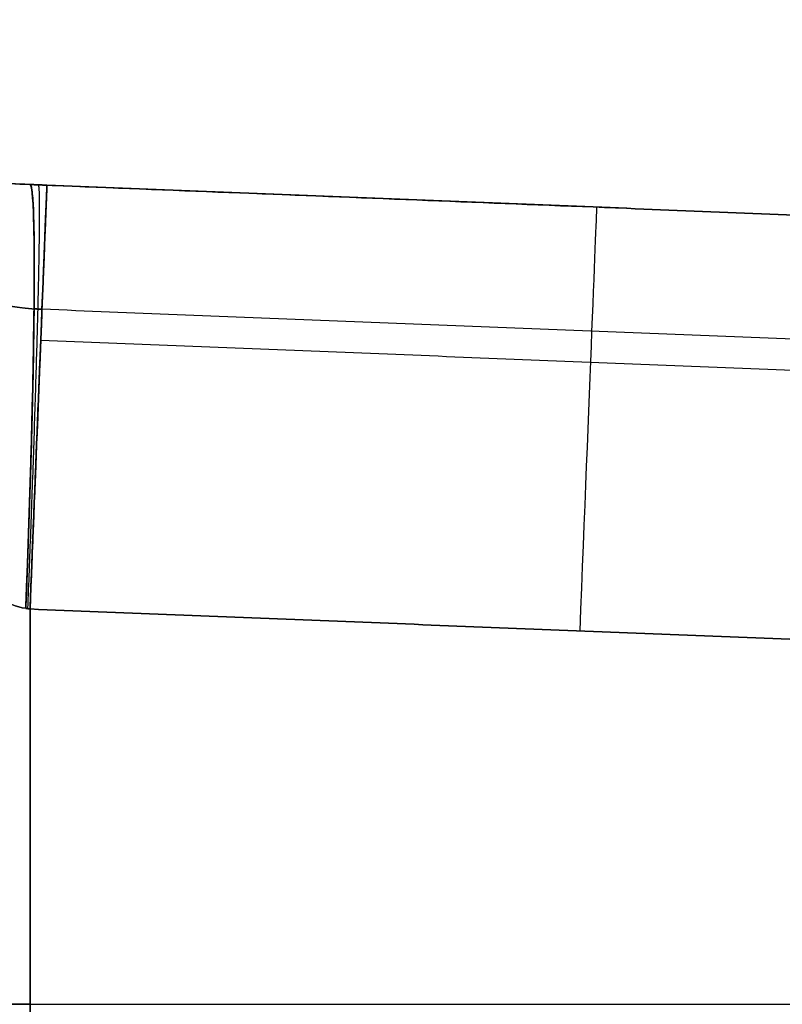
# Model space of a CAD drawing. Header units: millimetres. Extents: x -1649 to 240, y -242 to 238.
# Tile 18 of 256: x -1597.77 to -1592.38, y -1.8 to 5.17. Entities that reach past the tile are written whole.
import ezdxf

# ---------------------------------------------------------------- set-up
doc = ezdxf.new("R2010")
doc.units = ezdxf.units.MM
doc.layers.add('BOMBILLA', color=7, linetype='Continuous', true_color=0xfff700)
doc.layers.add('CABLE', color=7, linetype='Continuous', true_color=0x313030)

# ---------------------------------------------------------------- blocks, each defined once
blk = doc.blocks.new('DOME M 29914')
at = {"layer": 'CABLE', "extrusion": (0, 0, -1)}
blk.add_arc((1585.0006, 10.7944, -11.5), 5, 272.28593, 310, dxfattribs=at)
at = {"layer": 'CABLE', "extrusion": (-0.998758, 0.039869, -0.029891)}
blk.add_arc((60.4343, 56.3467, 1583.193), 3, 180, 269.93163, dxfattribs=at)
at = {"layer": 'CABLE', "extrusion": (-0.998758, 0.039869, 0.029891)}
blk.add_arc((60.4343, -33.357, 1583.8805), 3, 90.06837, 180, dxfattribs=at)
at = {"layer": 'CABLE', "extrusion": (0.999204, -0.039886, -1.1532e-17)}
blk.add_arc((-60.4343, 9, -1584.05), 3, 270, 0, dxfattribs=at)
at = {"layer": 'CABLE', "extrusion": (0.999204, -0.039886, 5.766e-18)}
blk.add_arc((-60.4343, 14, -1584.05), 3, 0, 90, dxfattribs=at)
at = {"layer": 'CABLE', "extrusion": (-0.999204, 0.039886, 0)}
blk.add_arc((60.4343, 9, 1580.1604), 3, 180, 270, dxfattribs=at)
at = {"layer": 'CABLE', "extrusion": (0.999204, -0.039886, 0)}
blk.add_arc((-60.4343, 14, -1580.1604), 3, 0, 90, dxfattribs=at)
at = {"layer": 'CABLE', "extrusion": (0, 1, 0)}
for centre, start, end in [((1585.2, 5), 3.82255, 90), ((1585.2, 18), 270, 356.17745)]:
    blk.add_arc(centre, 1, start, end, dxfattribs=at)
at = {"layer": 'CABLE'}
for points, knots in [([(-1585.2, 5.7984, 14.0018), (-1585.3933, 5.8061, 14.011), (-1585.5994, 5.8273, 14.0623), (-1585.9438, 5.8811, 14.2098), (-1586.1258, 5.9204, 14.3254), (-1586.5545, 6.0328, 14.6782), (-1586.8086, 6.1285, 15.0104), (-1587.1735, 6.2868, 15.665), (-1587.3195, 6.3632, 16.0402), (-1587.5221, 6.4752, 16.7918), (-1587.5846, 6.5138, 17.1784), (-1587.6111, 6.53, 17.576)], [0, 0, 0, 0, 0.125, 0.125, 0.25, 0.25, 0.5, 0.5, 0.75, 0.75, 1, 1, 1, 1]), ([(-1587.6111, 6.53, 5.424), (-1587.5846, 6.5138, 5.8218), (-1587.5263, 6.4775, 6.1929), (-1587.3678, 6.3899, 6.7807), (-1587.3059, 6.3568, 6.9686), (-1587.1628, 6.2854, 7.3282), (-1587.0876, 6.2496, 7.4892), (-1586.893, 6.1651, 7.8381), (-1586.7976, 6.1266, 7.9843), (-1586.5445, 6.0368, 8.303), (-1586.4244, 5.9986, 8.4293), (-1586.108, 5.9158, 8.6889), (-1585.9595, 5.8835, 8.7834), (-1585.5846, 5.825, 8.9441), (-1585.3935, 5.8061, 8.9889), (-1585.2, 5.7984, 8.9982)], [2.157637, 2.157637, 2.157637, 2.157637, 2.407637, 2.407637, 2.532637, 2.532637, 2.657637, 2.657637, 2.782637, 2.782637, 2.907637, 2.907637, 3.032637, 3.032637, 3.157637, 3.157637, 3.157637, 3.157637]), ([(-1587.6111, 6.53, 5.424), (-1587.5846, 6.5138, 5.8218), (-1587.5263, 6.4775, 6.1929), (-1587.3678, 6.3899, 6.7807), (-1587.3059, 6.3568, 6.9686), (-1587.1628, 6.2854, 7.3282), (-1587.0876, 6.2496, 7.4892), (-1586.893, 6.1651, 7.8381), (-1586.7976, 6.1266, 7.9843), (-1586.5445, 6.0368, 8.303), (-1586.4244, 5.9986, 8.4293), (-1586.108, 5.9158, 8.6889), (-1585.9595, 5.8835, 8.7834), (-1585.5846, 5.825, 8.9441), (-1585.3935, 5.8061, 8.9889), (-1585.2, 5.7984, 8.9982)], [3, 3, 3, 3, 3.25, 3.25, 3.375, 3.375, 3.5, 3.5, 3.625, 3.625, 3.75, 3.75, 3.875, 3.875, 4, 4, 4, 4]), ([(-1585.2, 5.7984, 14.0018), (-1585.3933, 5.8061, 14.011), (-1585.5994, 5.8273, 14.0623), (-1585.9438, 5.8811, 14.2098), (-1586.1258, 5.9204, 14.3254), (-1586.5545, 6.0328, 14.6782), (-1586.8086, 6.1285, 15.0104), (-1587.1735, 6.2868, 15.665), (-1587.3195, 6.3632, 16.0402), (-1587.5221, 6.4752, 16.7918), (-1587.5846, 6.5138, 17.1784), (-1587.6111, 6.53, 17.576)], [4.569603, 4.569603, 4.569603, 4.569603, 4.694603, 4.694603, 4.819603, 4.819603, 5.069603, 5.069603, 5.319603, 5.319603, 5.569603, 5.569603, 5.569603, 5.569603]), ([(-1585.2299, 2.8008, 5.9996), (-1585.2951, 2.8112, 5.9976), (-1585.3623, 2.8355, 5.9892), (-1585.4637, 2.8928, 5.9652), (-1585.4977, 2.9154, 5.9553), (-1585.5652, 2.9676, 5.9316), (-1585.6084, 3.0066, 5.9132), (-1585.6559, 3.0538, 5.8904), (-1585.68, 3.0796, 5.8777), (-1585.7288, 3.1358, 5.8492), (-1585.762, 3.1774, 5.8274), (-1585.7942, 3.22, 5.8046), (-1585.8127, 3.2456, 5.7907), (-1585.8538, 3.3055, 5.7571), (-1585.8685, 3.327, 5.745), (-1585.932, 3.4297, 5.6828), (-1585.9552, 3.4705, 5.656), (-1585.9803, 3.5159, 5.6256), (-1585.987, 3.5283, 5.617), (-1585.9975, 3.548, 5.6034), (-1585.9946, 3.5427, 5.6073), (-1586.0217, 3.5939, 5.5707), (-1586.0378, 3.6254, 5.5467), (-1586.0666, 3.6834, 5.4998), (-1586.0754, 3.7017, 5.4845), (-1586.1055, 3.7657, 5.4257), (-1586.1185, 3.7944, 5.3966), (-1586.1412, 3.8454, 5.3393), (-1586.1481, 3.8614, 5.3201), (-1586.1805, 3.937, 5.2107), (-1586.193, 3.9681, 5.1377), (-1586.1978, 3.9797, 5.0667)], [2.630635, 2.630635, 2.630635, 2.630635, 2.755635, 2.755635, 2.818135, 2.818135, 2.880635, 2.880635, 2.943135, 2.943135, 3.005635, 3.005635, 3.068135, 3.068135, 3.130635, 3.130635, 3.193135, 3.193135, 3.224385, 3.224385, 3.255635, 3.255635, 3.318135, 3.318135, 3.380635, 3.380635, 3.443135, 3.443135, 3.505635, 3.505635, 3.630635, 3.630635, 3.630635, 3.630635]), ([(-1586.1978, 3.9797, 17.9333), (-1586.1954, 3.9739, 17.8978), (-1586.1911, 3.9632, 17.8618), (-1586.1782, 3.9321, 17.7893), (-1586.167, 3.9055, 17.7437), (-1586.1508, 3.8675, 17.6888), (-1586.1411, 3.8453, 17.6606), (-1586.1185, 3.7943, 17.6033), (-1586.1016, 3.7575, 17.5667), (-1586.0792, 3.7097, 17.5229), (-1586.0665, 3.6832, 17.5001), (-1586.0449, 3.6398, 17.465), (-1586.0373, 3.6246, 17.4531), (-1586.0212, 3.5931, 17.4291), (-1586.006, 3.5642, 17.4081), (-1585.9988, 3.5506, 17.3984), (-1585.9886, 3.5309, 17.3845), (-1585.9552, 3.4705, 17.344), (-1585.9241, 3.4169, 17.3095), (-1585.8764, 3.3397, 17.2627), (-1585.8538, 3.3054, 17.2429), (-1585.8127, 3.2455, 17.2092), (-1585.8027, 3.2313, 17.2014), (-1585.7534, 3.166, 17.1665), (-1585.7288, 3.1357, 17.1508), (-1585.68, 3.0795, 17.1223), (-1585.6654, 3.0632, 17.1141), (-1585.4991, 2.898, 17.0344), (-1585.3603, 2.8216, 17.0043), (-1585.2299, 2.8008, 17.0004)], [7.772228, 7.772228, 7.772228, 7.772228, 7.834728, 7.834728, 7.897228, 7.897228, 7.959728, 7.959728, 8.022228, 8.022228, 8.084728, 8.084728, 8.115978, 8.115978, 8.147228, 8.147228, 8.209728, 8.209728, 8.272228, 8.272228, 8.334728, 8.334728, 8.397228, 8.397228, 8.459728, 8.459728, 8.522228, 8.522228, 8.772228, 8.772228, 8.772228, 8.772228]), ([(-1585.2299, 2.8008, 5.9996), (-1585.2951, 2.8112, 5.9976), (-1585.3623, 2.8355, 5.9892), (-1585.4637, 2.8928, 5.9652), (-1585.4977, 2.9154, 5.9553), (-1585.5652, 2.9676, 5.9316), (-1585.6084, 3.0066, 5.9132), (-1585.6559, 3.0538, 5.8904), (-1585.68, 3.0796, 5.8777), (-1585.7288, 3.1358, 5.8492), (-1585.762, 3.1774, 5.8274), (-1585.7942, 3.22, 5.8046), (-1585.8127, 3.2456, 5.7907), (-1585.8538, 3.3055, 5.7571), (-1585.8685, 3.327, 5.745), (-1585.932, 3.4297, 5.6828), (-1585.9552, 3.4705, 5.656), (-1585.9803, 3.5159, 5.6256), (-1585.987, 3.5283, 5.617), (-1585.9975, 3.548, 5.6034), (-1585.9946, 3.5427, 5.6073), (-1586.0217, 3.5939, 5.5707), (-1586.0378, 3.6254, 5.5467), (-1586.0666, 3.6834, 5.4998), (-1586.0754, 3.7017, 5.4845), (-1586.1055, 3.7657, 5.4257), (-1586.1185, 3.7944, 5.3966), (-1586.1412, 3.8454, 5.3393), (-1586.1481, 3.8614, 5.3201), (-1586.1805, 3.937, 5.2107), (-1586.193, 3.9681, 5.1377), (-1586.1978, 3.9797, 5.0667)], [0, 0, 0, 0, 0.125, 0.125, 0.1875, 0.1875, 0.25, 0.25, 0.3125, 0.3125, 0.375, 0.375, 0.4375, 0.4375, 0.5, 0.5, 0.5625, 0.5625, 0.59375, 0.59375, 0.625, 0.625, 0.6875, 0.6875, 0.75, 0.75, 0.8125, 0.8125, 0.875, 0.875, 1, 1, 1, 1]), ([(-1586.1978, 3.9797, 17.9333), (-1586.1954, 3.9739, 17.8978), (-1586.1911, 3.9632, 17.8618), (-1586.1782, 3.9321, 17.7893), (-1586.167, 3.9055, 17.7437), (-1586.1508, 3.8675, 17.6888), (-1586.1411, 3.8453, 17.6606), (-1586.1185, 3.7943, 17.6033), (-1586.1016, 3.7575, 17.5667), (-1586.0792, 3.7097, 17.5229), (-1586.0665, 3.6832, 17.5001), (-1586.0449, 3.6398, 17.465), (-1586.0373, 3.6246, 17.4531), (-1586.0212, 3.5931, 17.4291), (-1586.006, 3.5642, 17.4081), (-1585.9988, 3.5506, 17.3984), (-1585.9886, 3.5309, 17.3845), (-1585.9552, 3.4705, 17.344), (-1585.9241, 3.4169, 17.3095), (-1585.8764, 3.3397, 17.2627), (-1585.8538, 3.3054, 17.2429), (-1585.8127, 3.2455, 17.2092), (-1585.8027, 3.2313, 17.2014), (-1585.7534, 3.166, 17.1665), (-1585.7288, 3.1357, 17.1508), (-1585.68, 3.0795, 17.1223), (-1585.6654, 3.0632, 17.1141), (-1585.4991, 2.898, 17.0344), (-1585.3603, 2.8216, 17.0043), (-1585.2299, 2.8008, 17.0004)], [2, 2, 2, 2, 2.0625, 2.0625, 2.125, 2.125, 2.1875, 2.1875, 2.25, 2.25, 2.3125, 2.3125, 2.34375, 2.34375, 2.375, 2.375, 2.4375, 2.4375, 2.5, 2.5, 2.5625, 2.5625, 2.625, 2.625, 2.6875, 2.6875, 2.75, 2.75, 3, 3, 3, 3])]:
    blk.add_open_spline(points, degree=3, knots=knots, dxfattribs=at)
for points, weights, degree in [([(-1585.2299, 2.8008, 5.9996), (-1585.1105, 5.7948, 6.0031), (-1585.2, 5.7984, 8.9982)], [1, 0.707528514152, 1], 2), ([(-1585.2, 5.7984, 14.0018), (-1585.1105, 5.7948, 16.9969), (-1585.2299, 2.8008, 17.0004)], [1, 0.707528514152, 1], 2), ([(-1585.215, 2.7984, 5.9999), (-1585.0954, 5.7942, 6.0017), (-1585.1402, 5.796, 8.9996)], [1, 0.707317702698, 1], 2), ([(-1585.215, 2.7984, 17.0001), (-1585.0954, 5.7942, 16.9983), (-1585.1402, 5.796, 14.0004)], [1, 0.707317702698, 1], 2), ([(-1585.2, 5.7984, 8.9982), (-1585.1601, 5.7968, 8.9994), (-1585.1202, 5.7952, 9), (-1585.0803, 5.7936, 9)], [1, 0.999925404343, 0.999925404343, 1], 3), ([(-1585.0803, 5.7936, 14), (-1585.1202, 5.7952, 14), (-1585.1601, 5.7968, 14.0006), (-1585.2, 5.7984, 14.0018)], [1, 0.999925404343, 0.999925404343, 1], 3), ([(-1585.0803, 5.7936, 9), (-1585.0803, 5.7936, 6), (-1585.2, 2.796, 6)], [1, 0.707106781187, 1], 2), ([(-1585.2, 2.796, 17), (-1585.0803, 5.7936, 17), (-1585.0803, 5.7936, 14)], [1, 0.707106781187, 1], 2), ([(-1585.1154, 4.9156, 6.8787), (-1585.1341, 4.9168, 6.8791), (-1585.1529, 4.9179, 6.8792), (-1585.1717, 4.9191, 6.8791)], [0.853553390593, 0.853623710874, 0.853694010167, 0.853764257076], 3), ([(-1585.1717, 4.9191, 16.1209), (-1585.1529, 4.9179, 16.1208), (-1585.1341, 4.9168, 16.1209), (-1585.1154, 4.9156, 16.1213)], [0.853764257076, 0.853694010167, 0.853623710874, 0.853553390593], 3), ([(-1585.2, 2.796, 6), (-1585.21, 2.7976, 6), (-1585.2199, 2.7992, 5.9999), (-1585.2299, 2.8008, 5.9996)], [1, 0.999925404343, 0.999925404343, 1], 3), ([(-1585.2299, 2.8008, 17.0004), (-1585.2199, 2.7992, 17.0001), (-1585.21, 2.7976, 17), (-1585.2, 2.796, 17)], [1, 0.999925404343, 0.999925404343, 1], 3)]:
    blk.add_rational_spline(points, weights, degree=degree, dxfattribs=at)
for points, degree in [([(-1585.2, 5.7984, 14.0018), (-1585.2, 5.7984, 8.9982)], 1), ([(-1585.2, 5.7984, 11.5), (-1565.2, 5, 11.5)], 1), ([(-1585.2, 5.7984, 8.9982), (-1585.2, 5.7984, 14.0018)], 1), ([(-1585.2, 5.7984, 8.9982), (-1585.1601, 5.7968, 8.9994), (-1585.1202, 5.7952, 9), (-1585.0803, 5.7936, 9)], 3), ([(-1585.0803, 5.7936, 14), (-1585.1202, 5.7952, 14), (-1585.1601, 5.7968, 14.0006), (-1585.2, 5.7984, 14.0018)], 3), ([(-1585.0803, 5.7936, 9), (-1577.4733, 5.4899, 9)], 1), ([(-1585.0803, 5.7936, 9), (-1577.4733, 5.4899, 9)], 1), ([(-1577.4733, 5.4899, 14), (-1585.0803, 5.7936, 14)], 1), ([(-1577.4733, 5.4899, 14), (-1585.0803, 5.7936, 14)], 1), ([(-1577.4733, 4.6106, 6.8787), (-1585.1154, 4.9156, 6.8787)], 1), ([(-1585.1241, 4.6976, 16.319), (-1577.4733, 4.3922, 16.319)], 1), ([(-1585.2, 2.796, 6), (-1585.21, 2.7976, 6), (-1585.2199, 2.7992, 5.9999), (-1585.2299, 2.8008, 5.9996)], 3), ([(-1585.2299, 2.8008, 17.0004), (-1585.2199, 2.7992, 17.0001), (-1585.21, 2.7976, 17), (-1585.2, 2.796, 17)], 3), ([(-1577.4733, 2.4875, 6), (-1585.2, 2.796, 6)], 1), ([(-1585.2, 2.796, 17), (-1577.4733, 2.4875, 17)], 1), ([(-1585.2, -2.796, 17), (-1585.2, 2.796, 17)], 1), ([(-1585.2, 2.796, 17), (-1577.4733, 2.4875, 17)], 1), ([(-1585.2, 2.796, 6), (-1577.4733, 2.4875, 6)], 1), ([(-1585.2, -2.796, 6), (-1585.2, 2.796, 6)], 1), ([(-1585.2, -2.796, 6), (-1585.2, 2.796, 6)], 1), ([(-1585.2, 2.796, 17), (-1585.2, -2.796, 17)], 1), ([(-1585.2, 0, 17), (-1565.2, 0, 17)], 1), ([(-1585.2, 0, 6), (-1565.2, 0, 6)], 1)]:
    blk.add_open_spline(points, degree=degree, dxfattribs=at)
for points, weights, knots in [([(-1586.5787, 5.4462, 5.0889), (-1586.5735, 5.443, 5.2207), (-1586.5568, 5.4325, 5.3499), (-1586.4994, 5.3975, 5.6159), (-1586.4549, 5.3708, 5.7529), (-1586.3473, 5.3099, 6.0023), (-1586.2839, 5.2755, 6.1164), (-1586.1433, 5.2049, 6.3226), (-1586.0673, 5.1694, 6.4125), (-1585.9125, 5.1034, 6.5663), (-1585.8325, 5.0727, 6.6307), (-1585.6774, 5.0197, 6.7345), (-1585.6033, 4.9978, 6.7733), (-1585.4641, 4.9624, 6.8314), (-1585.3987, 4.9489, 6.8506), (-1585.279, 4.9292, 6.8744), (-1585.2249, 4.9229, 6.8792), (-1585.1717, 4.9191, 6.8791)], [0.936484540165, 0.936154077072, 0.935097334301, 0.931429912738, 0.928596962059, 0.921691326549, 0.917611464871, 0.908514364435, 0.903580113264, 0.893493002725, 0.888273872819, 0.878263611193, 0.873530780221, 0.865163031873, 0.861496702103, 0.856117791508, 0.85438944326, 0.853764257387], [0.01376295, 0.01376295, 0.01376295, 0.01376295, 0.014448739, 0.014448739, 0.015221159, 0.015221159, 0.01599358, 0.01599358, 0.016766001, 0.016766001, 0.017538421, 0.017538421, 0.018310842, 0.018310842, 0.019083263, 0.019083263, 0.019855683, 0.019855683, 0.019855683, 0.019855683]), ([(-1586.5787, 5.4462, 17.9111), (-1586.5735, 5.443, 17.7793), (-1586.5568, 5.4325, 17.6501), (-1586.4994, 5.3975, 17.3841), (-1586.4549, 5.3708, 17.2471), (-1586.3473, 5.3099, 16.9977), (-1586.2839, 5.2755, 16.8836), (-1586.1433, 5.2049, 16.6774), (-1586.0673, 5.1694, 16.5875), (-1585.9125, 5.1034, 16.4337), (-1585.8325, 5.0727, 16.3693), (-1585.6774, 5.0197, 16.2655), (-1585.6033, 4.9978, 16.2267), (-1585.4641, 4.9624, 16.1686), (-1585.3987, 4.9489, 16.1494), (-1585.279, 4.9292, 16.1256), (-1585.2249, 4.9229, 16.1208), (-1585.1717, 4.9191, 16.1209)], [0.936484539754, 0.936154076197, 0.935097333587, 0.931429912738, 0.928596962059, 0.921691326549, 0.917611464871, 0.908514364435, 0.903580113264, 0.893493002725, 0.888273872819, 0.878263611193, 0.873530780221, 0.865163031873, 0.861496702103, 0.856117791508, 0.85438944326, 0.853764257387], [0.013762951, 0.013762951, 0.013762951, 0.013762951, 0.014448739, 0.014448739, 0.015221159, 0.015221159, 0.01599358, 0.01599358, 0.016766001, 0.016766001, 0.017538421, 0.017538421, 0.018310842, 0.018310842, 0.019083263, 0.019083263, 0.019855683, 0.019855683, 0.019855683, 0.019855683])]:
    blk.add_rational_spline(points, weights, degree=3, knots=knots, dxfattribs=at)

msp = doc.modelspace()

# ---------------------------------------------------------------- block references
at = {"layer": 'BOMBILLA'}
msp.add_blockref('DOME M 29914', (-12.5, -1.7991, 2.7121), dxfattribs=at)

doc.saveas('drawing.dxf')
